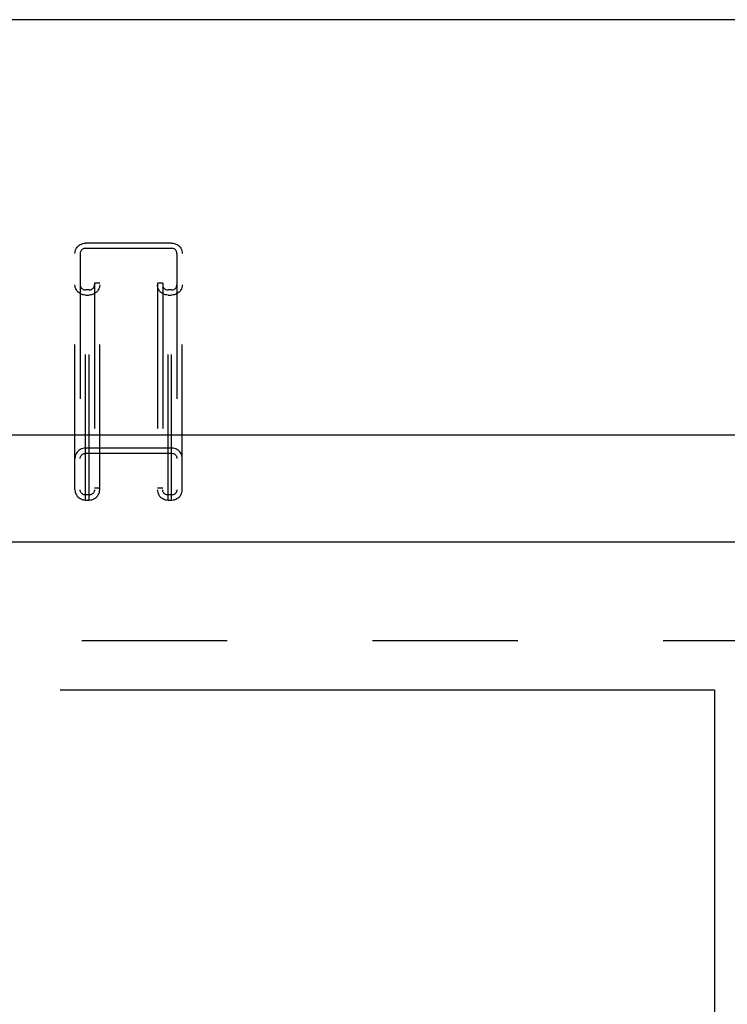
# Model space of a CAD drawing. Header units: inches. Extents: x 0 to 200, y 0 to 130.
# Tile 51 of 91: x 52.59 to 57.95, y 89.26 to 96.72. Entities that reach past the tile are written whole.
import ezdxf

# ---------------------------------------------------------------- set-up
doc = ezdxf.new("R2010")
doc.units = ezdxf.units.IN
doc.header["$LTSCALE"] = 11.011777
doc.header["$MEASUREMENT"] = 0
doc.linetypes.add('HIDDEN', pattern=[0.2, 0.1, -0.1])
doc.linetypes.add('PHANTOM', pattern=[0.8, 0.45, -0.05, 0.1, -0.05, 0.1, -0.05])
doc.layers.get('0').update_dxf_attribs({"linetype": 'CONTINUOUS'})
for name, color, linetype in [('AVAILABLE_DOOR_SPACE', 7, 'CONTINUOUS'), ('DEFAULT_2', 8, 'HIDDEN'), ('DIMENSIONS', 7, 'CONTINUOUS')]:
    doc.layers.add(name, color=color, linetype=linetype)
doc.styles.get("Standard").update_dxf_attribs({"font": 'arial.ttf'})
doc.dimstyles.new('DIMSTYLE_1', dxfattribs={"dimtxt": 0.883298, "dimasz": 1.17773, "dimexe": 0.09, "dimexo": 0.07, "dimgap": 0.0375, "dimtad": 0, "dimtih": 1, "dimtoh": 1, "dimzin": 4, "dimdsep": 46, "dimtxsty": 'Standard', "dimblk": '_FILLED', "dimblk1": '_FILLED', "dimblk2": '_FILLED', "dimcen": 0.09, "dimazin": 1, "dimtfac": 1, "dimtofl": 0, "dimtmove": 0, "dimatfit": 3, "dimldrblk": '_FILLED', "dimfxl": 0, "dimtolj": 1, "dimtzin": 4, "dimarcsym": 0})

# ---------------------------------------------------------------- blocks, each defined once
blk = doc.blocks.new('_FILLED')
at = {"color": 0, "linetype": 'ByBlock'}
blk.add_solid([(0, 0), (-1, 0.2), (-1, -0.2)], dxfattribs=at)
blk = doc.blocks.new('*D12')
at = {"layer": 'DIMENSIONS', "color": 2, "linetype": 'Continuous'}
for p, q in [((34.5382, 74.3276), (46.4836, 74.3276)), ((57.8507, 74.3276), (50.4535, 74.3276))]:
    blk.add_line(p, q, dxfattribs=at)
at = {"layer": 'DIMENSIONS', "color": 2, "linetype": 'Continuous', "xscale": 1.1777301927, "yscale": 1.1777301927, "zscale": 1.1777301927, "rotation": 180}
blk.add_blockref('_FILLED', (34.5382, 74.3276), dxfattribs=at)
at = {"layer": 'DIMENSIONS', "color": 2, "linetype": 'Continuous', "xscale": 1.1777301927, "yscale": 1.1777301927, "zscale": 1.1777301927}
blk.add_blockref('_FILLED', (57.8507, 74.3276), dxfattribs=at)
at = {"layer": 'DIMENSIONS', "color": 2, "linetype": 'Continuous', "insert": (48.4686, 74.7693), "char_height": 0.8833, "width": 3.086616, "attachment_point": 2, "line_spacing_factor": 0.9}
blk.add_mtext('23.31\\Ptyp.', dxfattribs=at)
blk = doc.blocks.new('*D13')
at = {"layer": 'DIMENSIONS', "color": 2, "linetype": 'Continuous'}
for p, q in [((57.8507, 72.5863), (55.5903, 72.5863)), ((61.4757, 72.5863), (63.8312, 72.5863))]:
    blk.add_line(p, q, dxfattribs=at)
at = {"layer": 'DIMENSIONS', "color": 2, "linetype": 'Continuous', "xscale": 1.1777301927, "yscale": 1.1777301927, "zscale": 1.1777301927}
blk.add_blockref('_FILLED', (57.8507, 72.5863), dxfattribs=at)
at = {"layer": 'DIMENSIONS', "color": 2, "linetype": 'Continuous', "xscale": 1.1777301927, "yscale": 1.1777301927, "zscale": 1.1777301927, "rotation": 180}
blk.add_blockref('_FILLED', (61.4757, 72.5863), dxfattribs=at)
at = {"layer": 'DIMENSIONS', "color": 2, "linetype": 'Continuous', "insert": (55.1486, 73.0279), "char_height": 0.8833, "width": 2.400337, "attachment_point": 3, "line_spacing_factor": 0.9}
blk.add_mtext('3.63', dxfattribs=at)
blk = doc.blocks.new('*D16')
at = {"layer": 'DIMENSIONS', "color": 2, "linetype": 'Continuous'}
for p, q in [((44.1776, 92.763), (44.1776, 95.2682)), ((44.1776, 95.2682), (45.2081, 95.2682)), ((43.1176, 91.638), (46.3925, 91.638)), ((44.1776, 91.638), (44.1776, 89.2825))]:
    blk.add_line(p, q, dxfattribs=at)
at = {"layer": 'DIMENSIONS', "color": 2, "linetype": 'Continuous', "xscale": 1.1777301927, "yscale": 1.1777301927, "zscale": 1.1777301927}
for p, rotation in [((44.1776, 92.763), 270), ((44.1776, 91.638), 90)]:
    blk.add_blockref('_FILLED', p, dxfattribs=dict(at, rotation=rotation))
at = {"layer": 'DIMENSIONS', "color": 2, "linetype": 'Continuous', "insert": (45.6497, 95.7098), "char_height": 0.8833, "width": 2.400337, "attachment_point": 1, "line_spacing_factor": 0.9}
blk.add_mtext('1.13', dxfattribs=at)

msp = doc.modelspace()

# ---------------------------------------------------------------- linework, layer by layer
at = {"color": 7, "linetype": 'Continuous'}
for p, q in [((90.0677, 96.7174), (34.7587, 96.7174)), ((33.9501, 93.5716), (90.8763, 93.5716))]:
    msp.add_line(p, q, dxfattribs=at)
at = {"color": 3, "linetype": 'Continuous'}
msp.add_line((32.8302, 92.763), (61.4337, 92.763), dxfattribs=at)
at = {"layer": 'AVAILABLE_DOOR_SPACE', "color": 4, "linetype": 'PHANTOM'}
for q in [(48.632, 91.638), (57.8507, 64.388)]:
    msp.add_line((57.8507, 91.638), q, dxfattribs=at)
at = {"layer": 'DEFAULT_2', "color": 8, "linetype": 'HIDDEN'}
for p, q in [((53.087, 93.0787), (53.087, 95.024)), ((53.7395, 95.024), (53.087, 95.024)), ((53.087, 94.9854), (53.7395, 94.9854)), ((53.7395, 93.0787), (53.7395, 95.024)), ((53.007, 93.156), (53.007, 94.9468)), ((53.047, 94.9468), (53.047, 93.156)), ((53.7795, 94.9468), (53.7795, 93.156)), ((53.8195, 93.156), (53.8195, 94.9468)), ((53.1145, 94.6703), (53.087, 94.6703)), ((53.1145, 93.0787), (53.1145, 94.6703)), ((53.1545, 94.7222), (53.1545, 93.156)), ((53.1945, 94.7222), (53.1545, 94.7222)), ((53.1945, 93.156), (53.1945, 94.7222)), ((53.632, 94.7222), (53.632, 93.156)), ((53.672, 94.7222), (53.632, 94.7222)), ((53.672, 94.7222), (53.672, 93.156)), ((53.712, 93.0787), (53.712, 94.6703)), ((53.7395, 94.6703), (53.712, 94.6703)), ((53.087, 94.6316), (53.1145, 94.6316)), ((53.712, 94.6316), (53.7395, 94.6316)), ((53.7395, 93.4711), (53.087, 93.4711)), ((53.087, 93.4325), (53.7395, 93.4325)), ((53.1945, 93.1693), (53.1545, 93.1693)), ((53.672, 93.1693), (53.632, 93.1693)), ((53.1145, 93.1173), (53.087, 93.1173)), ((53.7395, 93.1173), (53.712, 93.1173)), ((53.087, 93.0787), (53.1145, 93.0787)), ((53.712, 93.0787), (53.7395, 93.0787)), ((60.7672, 92.013), (34.1632, 92.013))]:
    msp.add_line(p, q, dxfattribs=at)
for points in [[(53.007, 94.9468), (53.0077, 94.9569), (53.0097, 94.9668), (53.0131, 94.9763), (53.0177, 94.9854), (53.0235, 94.9938), (53.0304, 95.0014), (53.0383, 95.0081), (53.047, 95.0137), (53.0564, 95.0181), (53.0663, 95.0214), (53.0764, 95.0233), (53.087, 95.024)], [(53.087, 94.9854), (53.0806, 94.9849), (53.0746, 94.9835), (53.0688, 94.9812), (53.0635, 94.978), (53.0587, 94.9741), (53.0546, 94.9695), (53.0513, 94.9643), (53.0489, 94.9587), (53.0475, 94.9529), (53.047, 94.9468)], [(53.7395, 95.024), (53.75, 95.0233), (53.7602, 95.0214), (53.7701, 95.0181), (53.7795, 95.0137), (53.7882, 95.0081), (53.796, 95.0014), (53.8029, 94.9938), (53.8087, 94.9854), (53.8134, 94.9763), (53.8167, 94.9668), (53.8188, 94.9569), (53.8195, 94.9468)], [(53.7795, 94.9468), (53.779, 94.9529), (53.7775, 94.9587), (53.7751, 94.9643), (53.7718, 94.9695), (53.7677, 94.9741), (53.763, 94.978), (53.7576, 94.9812), (53.7518, 94.9835), (53.7458, 94.9849), (53.7395, 94.9854)], [(53.087, 94.6316), (53.0764, 94.6323), (53.0663, 94.6343), (53.0564, 94.6375), (53.047, 94.642), (53.0383, 94.6476), (53.0304, 94.6543), (53.0235, 94.6619), (53.0177, 94.6703), (53.0131, 94.6793), (53.0097, 94.6889), (53.0077, 94.6987), (53.007, 94.7089)], [(53.047, 94.7089), (53.0475, 94.7028), (53.0489, 94.697), (53.0513, 94.6914), (53.0546, 94.6862), (53.0587, 94.6816), (53.0635, 94.6776), (53.0688, 94.6745), (53.0746, 94.6721), (53.0806, 94.6708), (53.087, 94.6703)], [(53.1945, 94.7089), (53.1938, 94.6987), (53.1917, 94.6889), (53.1884, 94.6793), (53.1837, 94.6703), (53.1779, 94.6619), (53.171, 94.6543), (53.1632, 94.6476), (53.1545, 94.642), (53.1451, 94.6375), (53.1352, 94.6343), (53.125, 94.6323), (53.1145, 94.6316)], [(53.1145, 94.6703), (53.1208, 94.6708), (53.1268, 94.6721), (53.1326, 94.6745), (53.138, 94.6776), (53.1427, 94.6816), (53.1468, 94.6862), (53.1501, 94.6914), (53.1525, 94.697), (53.154, 94.7028), (53.1545, 94.7089)], [(53.712, 94.6316), (53.7014, 94.6323), (53.6913, 94.6343), (53.6814, 94.6375), (53.672, 94.642), (53.6633, 94.6476), (53.6554, 94.6543), (53.6485, 94.6619), (53.6427, 94.6703), (53.6381, 94.6793), (53.6347, 94.6889), (53.6327, 94.6987), (53.632, 94.7089)], [(53.672, 94.7089), (53.6725, 94.7028), (53.6739, 94.697), (53.6763, 94.6914), (53.6796, 94.6862), (53.6837, 94.6816), (53.6885, 94.6776), (53.6938, 94.6745), (53.6996, 94.6721), (53.7056, 94.6708), (53.712, 94.6703)], [(53.8195, 94.7089), (53.8188, 94.6987), (53.8167, 94.6889), (53.8134, 94.6793), (53.8087, 94.6703), (53.8029, 94.6619), (53.796, 94.6543), (53.7882, 94.6476), (53.7795, 94.642), (53.7701, 94.6375), (53.7602, 94.6343), (53.75, 94.6323), (53.7395, 94.6316)], [(53.7395, 94.6703), (53.7458, 94.6708), (53.7518, 94.6721), (53.7576, 94.6745), (53.763, 94.6776), (53.7677, 94.6816), (53.7718, 94.6862), (53.7751, 94.6914), (53.7775, 94.697), (53.779, 94.7028), (53.7795, 94.7089)], [(53.087, 93.4711), (53.0764, 93.4704), (53.0663, 93.4685), (53.0564, 93.4652), (53.047, 93.4608), (53.0383, 93.4551), (53.0304, 93.4485), (53.0235, 93.4409), (53.0177, 93.4325), (53.0131, 93.4234), (53.0097, 93.4138), (53.0077, 93.404), (53.007, 93.3938)], [(53.8195, 93.3938), (53.8188, 93.404), (53.8167, 93.4138), (53.8134, 93.4234), (53.8087, 93.4325), (53.8029, 93.4409), (53.796, 93.4485), (53.7882, 93.4551), (53.7795, 93.4608), (53.7701, 93.4652), (53.7602, 93.4685), (53.75, 93.4704), (53.7395, 93.4711)], [(53.047, 93.3938), (53.0475, 93.4), (53.0489, 93.4058), (53.0513, 93.4114), (53.0546, 93.4165), (53.0587, 93.4212), (53.0635, 93.4251), (53.0688, 93.4283), (53.0746, 93.4306), (53.0806, 93.432), (53.087, 93.4325)], [(53.7395, 93.4325), (53.7458, 93.432), (53.7518, 93.4306), (53.7576, 93.4283), (53.763, 93.4251), (53.7677, 93.4212), (53.7718, 93.4165), (53.7751, 93.4114), (53.7775, 93.4058), (53.779, 93.4), (53.7795, 93.3938)], [(53.007, 93.156), (53.0077, 93.1458), (53.0097, 93.136), (53.0131, 93.1264), (53.0177, 93.1173), (53.0235, 93.1089), (53.0304, 93.1013), (53.0383, 93.0947), (53.047, 93.0891), (53.0564, 93.0846), (53.0663, 93.0813), (53.0764, 93.0794), (53.087, 93.0787)], [(53.087, 93.1173), (53.0806, 93.1178), (53.0746, 93.1192), (53.0688, 93.1216), (53.0635, 93.1247), (53.0587, 93.1287), (53.0546, 93.1333), (53.0513, 93.1384), (53.0489, 93.144), (53.0475, 93.1499), (53.047, 93.156)], [(53.1545, 93.156), (53.154, 93.1499), (53.1525, 93.144), (53.1501, 93.1384), (53.1468, 93.1333), (53.1427, 93.1287), (53.138, 93.1247), (53.1326, 93.1216), (53.1268, 93.1192), (53.1208, 93.1178), (53.1145, 93.1173)], [(53.1145, 93.0787), (53.125, 93.0794), (53.1352, 93.0813), (53.1451, 93.0846), (53.1545, 93.0891), (53.1632, 93.0947), (53.171, 93.1013), (53.1779, 93.1089), (53.1837, 93.1173), (53.1884, 93.1264), (53.1917, 93.136), (53.1938, 93.1458), (53.1945, 93.156)], [(53.632, 93.156), (53.6327, 93.1458), (53.6347, 93.136), (53.6381, 93.1264), (53.6427, 93.1173), (53.6485, 93.1089), (53.6554, 93.1013), (53.6633, 93.0947), (53.672, 93.0891), (53.6814, 93.0846), (53.6913, 93.0813), (53.7014, 93.0794), (53.712, 93.0787)], [(53.712, 93.1173), (53.7056, 93.1178), (53.6996, 93.1192), (53.6938, 93.1216), (53.6885, 93.1247), (53.6837, 93.1287), (53.6796, 93.1333), (53.6763, 93.1384), (53.6739, 93.144), (53.6725, 93.1499), (53.672, 93.156)], [(53.7795, 93.156), (53.779, 93.1499), (53.7775, 93.144), (53.7751, 93.1384), (53.7718, 93.1333), (53.7677, 93.1287), (53.763, 93.1247), (53.7576, 93.1216), (53.7518, 93.1192), (53.7458, 93.1178), (53.7395, 93.1173)], [(53.7395, 93.0787), (53.75, 93.0794), (53.7602, 93.0813), (53.7701, 93.0846), (53.7795, 93.0891), (53.7882, 93.0947), (53.796, 93.1013), (53.8029, 93.1089), (53.8087, 93.1173), (53.8134, 93.1264), (53.8167, 93.136), (53.8188, 93.1458), (53.8195, 93.156)]]:
    msp.add_lwpolyline(points, dxfattribs=at)

# ---------------------------------------------------------------- dimensions: what is measured, and where the dimension line sits
at = {"layer": 'DIMENSIONS', "color": 2, "linetype": 'Continuous'}
dim = msp.add_linear_dim(base=(44.1775808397, 92.7629779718), p1=(46.4624723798, 91.6379779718), p2=(61.4337176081, 92.7629779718), angle=90, dimstyle='DIMSTYLE_1', dxfattribs=at)
dim.commit()
dim.dimension.update_dxf_attribs({"geometry": '*D16', "text_midpoint": (46.8881696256, 95.263261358), "dimtype": 160})
dim = msp.add_linear_dim(base=(34.5382, 74.3276), p1=(57.8507, 91.638), p2=(34.5382, 91.638), angle=180, text='<>\\Ptyp.', dimstyle='DIMSTYLE_1', dxfattribs=at)
dim.commit()
dim.dimension.update_dxf_attribs({"geometry": '*D12', "text_midpoint": (48.4686, 73.6652), "dimtype": 160})
dim = msp.add_linear_dim(base=(61.4757176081, 72.5862751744), p1=(57.8507176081, 91.6379779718), p2=(61.4757176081, 34.3669779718), dimstyle='DIMSTYLE_1', dxfattribs=at)
dim.commit()
dim.dimension.update_dxf_attribs({"geometry": '*D13', "text_midpoint": (53.9472941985, 72.5813488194), "dimtype": 160})

doc.saveas('drawing.dxf')
